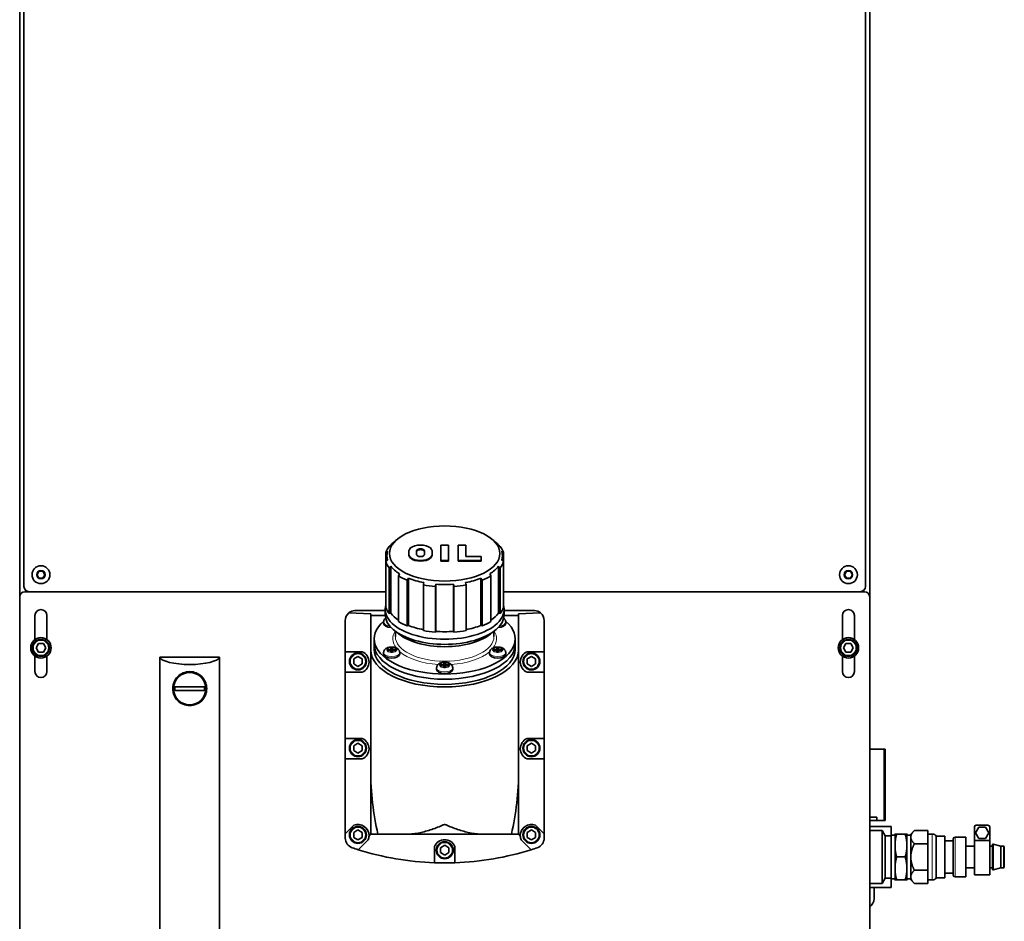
# Model space of a CAD drawing. Header units: millimetres. Extents: x 0 to 5040, y 0 to 3564.
# Tile 17 of 43: x 1349 to 1928, y 2072 to 2602. Entities that reach past the tile are written whole.
import ezdxf

# ---------------------------------------------------------------- set-up
doc = ezdxf.new("R2010")
doc.units = ezdxf.units.MM
doc.header["$LTSCALE"] = 12
doc.layers.add('Spigoli tangenti visibili(ISO)', color=7, linetype='Continuous', lineweight=15, true_color=0x00803f)
doc.layers.add('Spigoli visibili(ISO)', color=7, linetype='Continuous', lineweight=35)

msp = doc.modelspace()

# ---------------------------------------------------------------- linework, layer by layer
at = {"layer": 'Spigoli tangenti visibili(ISO)'}
for p, q in [((1352.932, 2266.233), (1352.932, 2265.831)), ((1844.932, 2265.831), (1844.932, 2266.233)), ((1566.255, 2231.841), (1566.255, 2231.341)), ((1569.255, 2231.841), (1569.255, 2231.341)), ((1628.609, 2231.841), (1628.609, 2231.341)), ((1631.609, 2231.841), (1631.609, 2231.341)), ((1597.432, 2222.841), (1597.432, 2222.341)), ((1600.432, 2222.841), (1600.432, 2222.341)), ((1857.183, 2173.231), (1857.183, 2131.331)), ((1885.696, 2096.331), (1885.696, 2123.331)), ((1899.132, 2121.581), (1899.132, 2098.081)), ((1927.632, 2116.181), (1927.632, 2103.481))]:
    msp.add_line(p, q, dxfattribs=at)
for centre, radius in [((1361.432, 2275.831), 2.69), ((1836.432, 2275.831), 2.69), ((1361.432, 2232.831), 4.4), ((1836.432, 2232.831), 4.4), ((1547.932, 2224.831), 4.4), ((1649.932, 2224.831), 4.4), ((1547.932, 2173.831), 4.4), ((1649.932, 2173.831), 4.4), ((1547.932, 2122.831), 4.4), ((1649.932, 2122.831), 4.4), ((1598.932, 2113.831), 4.4)]:
    msp.add_circle(centre, radius, dxfattribs=at)
for centre, major_axis, start_param, end_param in [((1567.755, 2248.032), (-4.75, 0), 0, 1.3129283), ((1630.109, 2248.032), (4.75, 0), 4.970257, 6.2831853), ((1598.932, 2238.166), (-30.5, 0), 5.9831435, 6.6420278), ((1598.932, 2238.166), (30.5, 0), 5.9243428, 6.5832271), ((1598.932, 2239.465), (29, 0), 3.1415927, 6.2831853), ((1567.755, 2230.032), (4.75, 0), 3.1415927, 6.2831853), ((1598.932, 2238.166), (-30.5, 0), 0.5183449, 1.4446796), ((1598.932, 2238.166), (-30.5, 0), 1.696913, 2.6232477), ((1630.109, 2230.032), (4.75, 0), 3.1415927, 6.2831853), ((1598.932, 2221.032), (4.75, 0), 3.1415927, 6.2831853)]:
    msp.add_ellipse(centre, major_axis=major_axis, ratio=0.5, start_param=start_param, end_param=end_param, dxfattribs=at)
for centre in [(1567.755, 2231.591), (1630.109, 2231.591), (1598.932, 2222.591)]:
    msp.add_ellipse(centre, major_axis=(2.95, 0), ratio=0.5, dxfattribs=at)
at = {"layer": 'Spigoli visibili(ISO)'}
for p, q in [((1348.932, 2262.831), (1348.932, 2679.174)), ((1848.932, 2679.174), (1848.932, 2262.831)), ((1351.432, 2268.831), (1351.432, 2667.831)), ((1846.432, 2667.831), (1846.432, 2268.831)), ((1572.396, 2297.691), (1571.171, 2296.825)), ((1625.468, 2297.691), (1626.693, 2296.825)), ((1564.363, 2283.406), (1564.363, 2288.881)), ((1577.932, 2289.872), (1577.932, 2287.612)), ((1582.447, 2289.872), (1582.447, 2287.612)), ((1586.963, 2287.612), (1586.963, 2289.872)), ((1591.477, 2287.612), (1591.477, 2289.872)), ((1601.19, 2293.258), (1596.674, 2293.258)), ((1596.674, 2293.258), (1596.674, 2284.226)), ((1601.19, 2284.226), (1601.19, 2293.258)), ((1611.351, 2293.258), (1606.835, 2293.258)), ((1606.835, 2293.258), (1606.835, 2284.226)), ((1611.351, 2286.484), (1611.351, 2293.258)), ((1633.501, 2283.406), (1633.501, 2288.881)), ((1564.363, 2256.559), (1564.363, 2283.406)), ((1564.932, 2287.01), (1564.932, 2284.01)), ((1577.932, 2287.179), (1577.932, 2287.612)), ((1591.477, 2287.179), (1591.477, 2287.612)), ((1596.674, 2284.226), (1601.19, 2284.226)), ((1596.674, 2283.792), (1596.674, 2284.226)), ((1596.674, 2283.792), (1601.19, 2283.792)), ((1601.19, 2283.792), (1601.19, 2284.226)), ((1606.835, 2284.226), (1620.384, 2284.226)), ((1606.835, 2283.792), (1606.835, 2284.226)), ((1606.835, 2283.792), (1620.384, 2283.792)), ((1620.384, 2286.484), (1611.351, 2286.484)), ((1620.384, 2284.226), (1620.384, 2286.484)), ((1620.384, 2283.792), (1620.384, 2284.226)), ((1632.932, 2287.01), (1632.932, 2284.01)), ((1633.501, 2256.559), (1633.501, 2283.406)), ((1359.123, 2275.831), (1360.278, 2277.831)), ((1360.278, 2277.831), (1362.587, 2277.831)), ((1362.587, 2277.831), (1363.742, 2275.831)), ((1566.257, 2253.025), (1566.257, 2279.872)), ((1567.248, 2253.131), (1567.248, 2280.843)), ((1630.617, 2253.131), (1630.617, 2280.843)), ((1631.608, 2253.025), (1631.608, 2279.872)), ((1834.123, 2275.831), (1835.278, 2277.831)), ((1835.278, 2277.831), (1837.587, 2277.831)), ((1837.587, 2277.831), (1838.742, 2275.831)), ((1360.278, 2273.831), (1359.123, 2275.831)), ((1362.587, 2273.831), (1360.278, 2273.831)), ((1363.742, 2275.831), (1362.587, 2273.831)), ((1571.732, 2248.284), (1571.732, 2275.13)), ((1576.906, 2245.697), (1576.906, 2272.544)), ((1577.659, 2246.036), (1577.659, 2273.748)), ((1620.206, 2246.036), (1620.206, 2273.748)), ((1620.958, 2245.697), (1620.958, 2272.544)), ((1626.132, 2248.284), (1626.132, 2275.13)), ((1835.278, 2273.831), (1834.123, 2275.831)), ((1837.587, 2273.831), (1835.278, 2273.831)), ((1838.742, 2275.831), (1837.587, 2273.831)), ((1351.932, 2265.831), (1564.363, 2265.831)), ((1586.389, 2242.959), (1586.389, 2269.806)), ((1593.457, 2242.012), (1593.457, 2268.859)), ((1593.77, 2242.494), (1593.77, 2270.207)), ((1604.094, 2242.494), (1604.094, 2270.207)), ((1604.407, 2242.012), (1604.407, 2268.859)), ((1611.475, 2242.959), (1611.475, 2269.806)), ((1633.501, 2265.831), (1845.932, 2265.831)), ((1348.932, 1898.831), (1348.932, 2262.831)), ((1848.932, 2262.831), (1848.932, 1898.831)), ((1542.583, 2253.434), (1555.432, 2252.879)), ((1563.932, 2254.821), (1546.086, 2254.821)), ((1563.932, 2255.4), (1563.932, 2252.369)), ((1566.257, 2253.025), (1567.248, 2253.131)), ((1630.617, 2253.131), (1631.608, 2253.025)), ((1633.932, 2255.4), (1633.932, 2252.369)), ((1651.778, 2254.821), (1633.932, 2254.821)), ((1642.432, 2252.879), (1655.281, 2253.434)), ((1357.932, 2237.705), (1357.932, 2251.831)), ((1364.932, 2251.831), (1364.932, 2237.705)), ((1540.432, 2248.831), (1540.432, 2230.491)), ((1555.432, 2251.787), (1555.432, 2252.879)), ((1555.432, 2231.604), (1555.432, 2251.787)), ((1555.432, 2251.787), (1563.952, 2251.787)), ((1563.005, 2247.166), (1563.005, 2248.032)), ((1633.913, 2251.787), (1642.432, 2251.787)), ((1634.859, 2247.166), (1634.859, 2248.032)), ((1642.432, 2252.879), (1642.432, 2251.787)), ((1642.432, 2251.787), (1642.432, 2231.604)), ((1657.432, 2248.831), (1657.432, 2230.491)), ((1832.932, 2237.705), (1832.932, 2251.831)), ((1839.932, 2251.831), (1839.932, 2237.705)), ((1569.932, 2239.465), (1569.932, 2242.571)), ((1576.906, 2245.697), (1577.659, 2246.036)), ((1593.457, 2242.012), (1593.77, 2242.494)), ((1604.094, 2242.494), (1604.407, 2242.012)), ((1620.206, 2246.036), (1620.958, 2245.697)), ((1627.932, 2239.465), (1627.932, 2242.571)), ((1557.432, 2235.135), (1557.432, 2238.166)), ((1640.432, 2235.135), (1640.432, 2238.166)), ((1358.545, 2232.831), (1359.989, 2235.331)), ((1359.989, 2230.331), (1358.545, 2232.831)), ((1359.989, 2235.331), (1362.876, 2235.331)), ((1362.876, 2230.331), (1359.989, 2230.331)), ((1362.876, 2235.331), (1364.319, 2232.831)), ((1364.319, 2232.831), (1362.876, 2230.331)), ((1540.432, 2218.491), (1540.432, 2230.491)), ((1540.432, 2230.491), (1550.432, 2230.491)), ((1555.432, 2231.604), (1555.432, 2160.824)), ((1557.432, 2232.104), (1557.432, 2235.135)), ((1563.005, 2229.166), (1563.005, 2230.032)), ((1565.255, 2231.841), (1565.255, 2231.341)), ((1566.255, 2231.841), (1565.255, 2231.841)), ((1565.255, 2231.341), (1566.255, 2231.341)), ((1567.255, 2232.841), (1567.255, 2232.341)), ((1568.255, 2232.841), (1567.255, 2232.841)), ((1567.255, 2232.341), (1567.255, 2231.042)), ((1568.255, 2231.542), (1567.255, 2231.542)), ((1567.255, 2230.841), (1567.255, 2230.341)), ((1567.255, 2230.341), (1568.255, 2230.341)), ((1568.255, 2232.341), (1568.255, 2232.841)), ((1568.255, 2232.341), (1568.255, 2231.042)), ((1568.255, 2230.341), (1568.255, 2230.841)), ((1570.255, 2231.841), (1569.255, 2231.841)), ((1569.255, 2231.341), (1570.255, 2231.341)), ((1570.255, 2231.341), (1570.255, 2231.841)), ((1572.505, 2229.166), (1572.505, 2230.032)), ((1625.359, 2229.166), (1625.359, 2230.032)), ((1627.609, 2231.841), (1627.609, 2231.341)), ((1628.609, 2231.841), (1627.609, 2231.841)), ((1627.609, 2231.341), (1628.609, 2231.341)), ((1629.609, 2232.841), (1629.609, 2232.341)), ((1630.609, 2232.841), (1629.609, 2232.841)), ((1629.609, 2232.341), (1629.609, 2231.042)), ((1630.609, 2231.542), (1629.609, 2231.542)), ((1629.609, 2230.841), (1629.609, 2230.341)), ((1629.609, 2230.341), (1630.609, 2230.341)), ((1630.609, 2232.341), (1630.609, 2232.841)), ((1630.609, 2232.341), (1630.609, 2231.042)), ((1630.609, 2230.341), (1630.609, 2230.841)), ((1632.609, 2231.841), (1631.609, 2231.841)), ((1631.609, 2231.341), (1632.609, 2231.341)), ((1632.609, 2231.341), (1632.609, 2231.841)), ((1634.859, 2229.166), (1634.859, 2230.032)), ((1640.432, 2232.104), (1640.432, 2235.135)), ((1642.432, 2231.604), (1642.432, 2160.824)), ((1647.432, 2230.491), (1657.432, 2230.491)), ((1657.432, 2230.491), (1657.432, 2218.491)), ((1833.545, 2232.831), (1834.989, 2235.331)), ((1834.989, 2230.331), (1833.545, 2232.831)), ((1834.989, 2235.331), (1837.876, 2235.331)), ((1837.876, 2230.331), (1834.989, 2230.331)), ((1837.876, 2235.331), (1839.319, 2232.831)), ((1839.319, 2232.831), (1837.876, 2230.331)), ((1357.932, 2218.831), (1357.932, 2227.958)), ((1364.932, 2227.958), (1364.932, 2218.831)), ((1431.432, 2227.331), (1466.432, 2227.331)), ((1431.432, 2227.331), (1431.432, 1936.331)), ((1466.432, 2227.331), (1466.432, 1936.331)), ((1545.432, 2226.275), (1547.932, 2227.718)), ((1545.432, 2223.388), (1545.432, 2226.275)), ((1547.932, 2227.718), (1550.432, 2226.275)), ((1550.432, 2226.275), (1550.432, 2223.388)), ((1647.432, 2226.275), (1649.932, 2227.718)), ((1647.432, 2223.388), (1647.432, 2226.275)), ((1649.932, 2227.718), (1652.432, 2226.275)), ((1652.432, 2226.275), (1652.432, 2223.388)), ((1832.932, 2218.831), (1832.932, 2227.958)), ((1839.932, 2227.958), (1839.932, 2218.831)), ((1540.432, 2218.491), (1540.432, 2179.491)), ((1550.432, 2218.491), (1540.432, 2218.491)), ((1547.932, 2221.944), (1545.432, 2223.388)), ((1550.432, 2223.388), (1547.932, 2221.944)), ((1594.182, 2220.166), (1594.182, 2221.032)), ((1596.432, 2222.841), (1596.432, 2222.341)), ((1597.432, 2222.841), (1596.432, 2222.841)), ((1596.432, 2222.341), (1597.432, 2222.341)), ((1598.432, 2223.841), (1598.432, 2223.341)), ((1599.432, 2223.841), (1598.432, 2223.841)), ((1598.432, 2223.341), (1598.432, 2222.042)), ((1599.432, 2222.542), (1598.432, 2222.542)), ((1598.432, 2221.841), (1598.432, 2221.341)), ((1598.432, 2221.341), (1599.432, 2221.341)), ((1599.432, 2223.341), (1599.432, 2223.841)), ((1599.432, 2223.341), (1599.432, 2222.042)), ((1599.432, 2221.341), (1599.432, 2221.841)), ((1601.432, 2222.841), (1600.432, 2222.841)), ((1600.432, 2222.341), (1601.432, 2222.341)), ((1601.432, 2222.341), (1601.432, 2222.841)), ((1603.682, 2220.166), (1603.682, 2221.032)), ((1649.932, 2221.944), (1647.432, 2223.388)), ((1657.432, 2218.491), (1647.432, 2218.491)), ((1652.432, 2223.388), (1649.932, 2221.944)), ((1657.432, 2218.491), (1657.432, 2179.491)), ((1457.604, 2209.831), (1440.26, 2209.831)), ((1457.604, 2207.831), (1440.26, 2207.831)), ((1540.432, 2167.491), (1540.432, 2179.491)), ((1540.432, 2179.491), (1550.432, 2179.491)), ((1647.432, 2179.491), (1657.432, 2179.491)), ((1657.432, 2179.491), (1657.432, 2167.491)), ((1545.432, 2175.275), (1547.932, 2176.718)), ((1545.432, 2172.388), (1545.432, 2175.275)), ((1547.932, 2170.944), (1545.432, 2172.388)), ((1547.932, 2176.718), (1550.432, 2175.275)), ((1550.432, 2172.388), (1547.932, 2170.944)), ((1550.432, 2175.275), (1550.432, 2172.388)), ((1647.432, 2175.275), (1649.932, 2176.718)), ((1647.432, 2172.388), (1647.432, 2175.275)), ((1649.932, 2170.944), (1647.432, 2172.388)), ((1649.932, 2176.718), (1652.432, 2175.275)), ((1652.432, 2172.388), (1649.932, 2170.944)), ((1652.432, 2175.275), (1652.432, 2172.388)), ((1848.932, 2173.231), (1857.183, 2173.231)), ((1858.032, 2173.231), (1857.183, 2173.231)), ((1858.032, 2173.231), (1858.032, 2131.331)), ((1540.432, 2167.491), (1540.432, 2123.476)), ((1550.432, 2167.491), (1540.432, 2167.491)), ((1657.432, 2167.491), (1647.432, 2167.491)), ((1657.432, 2167.491), (1657.432, 2123.476)), ((1555.432, 2160.824), (1555.432, 2123.321)), ((1642.432, 2160.824), (1642.432, 2123.321)), ((1853.111, 2133.331), (1848.932, 2133.331)), ((1853.111, 2131.331), (1853.111, 2133.331)), ((1540.432, 2123.476), (1545.457, 2128.502)), ((1545.432, 2124.275), (1547.932, 2125.718)), ((1547.932, 2125.718), (1550.432, 2124.275)), ((1647.432, 2124.275), (1649.932, 2125.718)), ((1649.932, 2125.718), (1652.432, 2124.275)), ((1652.407, 2128.502), (1657.432, 2123.476)), ((1853.111, 2131.331), (1848.932, 2131.331)), ((1848.932, 2127.831), (1861.532, 2127.831)), ((1853.111, 2131.331), (1857.183, 2131.331)), ((1858.032, 2131.331), (1857.183, 2131.331)), ((1861.532, 2122.331), (1861.532, 2127.831)), ((1910.532, 2119.539), (1910.532, 2127.539)), ((1913.069, 2127.439), (1911.106, 2124.039)), ((1918.532, 2128.539), (1911.532, 2128.539)), ((1916.995, 2127.439), (1913.069, 2127.439)), ((1918.958, 2124.039), (1916.995, 2127.439)), ((1919.532, 2127.539), (1919.532, 2119.539)), ((1540.432, 2120.961), (1540.432, 2123.476)), ((1545.432, 2121.388), (1545.432, 2124.275)), ((1547.932, 2119.944), (1545.432, 2121.388)), ((1550.432, 2121.388), (1547.932, 2119.944)), ((1553.943, 2120.016), (1548.051, 2114.124)), ((1550.432, 2124.275), (1550.432, 2121.388)), ((1555.304, 2123.321), (1554.43, 2122.323)), ((1555.304, 2123.321), (1555.432, 2123.321)), ((1555.432, 2123.321), (1559.681, 2123.321)), ((1577.319, 2123.321), (1559.681, 2123.321)), ((1577.319, 2123.321), (1620.545, 2123.321)), ((1638.183, 2123.321), (1620.545, 2123.321)), ((1638.183, 2123.321), (1642.432, 2123.321)), ((1642.432, 2123.321), (1642.561, 2123.321)), ((1643.434, 2122.323), (1642.561, 2123.321)), ((1649.814, 2114.124), (1643.922, 2120.016)), ((1647.432, 2121.388), (1647.432, 2124.275)), ((1649.932, 2119.944), (1647.432, 2121.388)), ((1652.432, 2121.388), (1649.932, 2119.944)), ((1652.432, 2124.275), (1652.432, 2121.388)), ((1657.432, 2123.476), (1657.432, 2120.961)), ((1856.3, 2125.331), (1848.932, 2125.331)), ((1858.032, 2122.331), (1856.3, 2125.331)), ((1856.3, 2125.331), (1856.3, 2094.331)), ((1858.032, 2122.331), (1858.032, 2097.331)), ((1858.032, 2122.331), (1861.532, 2122.331)), ((1863.832, 2122.631), (1861.532, 2122.631)), ((1861.532, 2097.331), (1861.532, 2122.331)), ((1863.832, 2116.581), (1863.832, 2123.331)), ((1869.858, 2123.331), (1864.806, 2123.331)), ((1870.832, 2123.331), (1870.832, 2116.581)), ((1873.132, 2122.631), (1870.832, 2122.631)), ((1873.132, 2123.331), (1875.221, 2125.42)), ((1873.132, 2121.523), (1873.132, 2123.331)), ((1873.132, 2109.831), (1873.132, 2121.523)), ((1883.132, 2125.42), (1875.221, 2125.42)), ((1883.132, 2121.523), (1883.132, 2125.42)), ((1885.696, 2123.331), (1883.132, 2123.331)), ((1883.132, 2117.625), (1883.132, 2121.523)), ((1888.132, 2122.081), (1888.132, 2097.581)), ((1893.132, 2122.081), (1888.132, 2122.081)), ((1893.132, 2122.081), (1893.132, 2097.581)), ((1898.132, 2099.081), (1898.132, 2120.581)), ((1899.132, 2121.581), (1905.532, 2121.581)), ((1905.532, 2098.081), (1905.532, 2121.581)), ((1911.106, 2124.039), (1913.069, 2120.639)), ((1913.069, 2120.639), (1916.995, 2120.639)), ((1916.995, 2120.639), (1918.958, 2124.039)), ((1592.932, 2106.437), (1592.932, 2115.991)), ((1596.432, 2115.275), (1598.932, 2116.718)), ((1596.432, 2112.388), (1596.432, 2115.275)), ((1598.932, 2116.718), (1601.432, 2115.275)), ((1601.432, 2115.275), (1601.432, 2112.388)), ((1604.932, 2115.991), (1604.932, 2106.437)), ((1863.832, 2103.081), (1863.832, 2116.581)), ((1870.832, 2116.581), (1870.832, 2103.081)), ((1883.132, 2117.625), (1875.221, 2117.625)), ((1883.132, 2109.831), (1883.132, 2117.625)), ((1898.132, 2119.331), (1893.132, 2119.331)), ((1905.532, 2116.181), (1910.532, 2116.181)), ((1919.532, 2119.539), (1910.532, 2119.539)), ((1910.532, 2119.539), (1910.532, 2099.331)), ((1919.532, 2099.331), (1919.532, 2119.539)), ((1919.532, 2116.181), (1921.132, 2116.181)), ((1921.132, 2102.231), (1921.132, 2117.431)), ((1921.132, 2117.431), (1921.632, 2117.431)), ((1921.632, 2102.231), (1921.632, 2117.431)), ((1926.132, 2116.181), (1921.632, 2117.431)), ((1926.132, 2103.481), (1926.132, 2116.181)), ((1926.132, 2116.181), (1927.632, 2116.181)), ((1928.132, 2103.981), (1928.132, 2115.681)), ((1598.932, 2110.944), (1596.432, 2112.388)), ((1601.432, 2112.388), (1598.932, 2110.944)), ((1869.858, 2109.831), (1864.806, 2109.831)), ((1873.132, 2098.14), (1873.132, 2109.831)), ((1883.132, 2102.037), (1883.132, 2109.831)), ((1863.832, 2096.331), (1863.832, 2103.081)), ((1870.832, 2103.081), (1870.832, 2096.331)), ((1905.532, 2103.481), (1910.532, 2103.481)), ((1919.532, 2103.481), (1921.132, 2103.481)), ((1926.132, 2103.481), (1921.632, 2102.231)), ((1926.132, 2103.481), (1927.632, 2103.481)), ((1856.3, 2094.331), (1858.032, 2097.331)), ((1858.032, 2097.331), (1861.532, 2097.331)), ((1861.532, 2091.831), (1861.532, 2097.331)), ((1863.832, 2097.031), (1861.532, 2097.031)), ((1873.132, 2097.031), (1870.832, 2097.031)), ((1873.132, 2096.331), (1873.132, 2098.14)), ((1883.132, 2102.037), (1875.221, 2102.037)), ((1883.132, 2098.14), (1883.132, 2102.037)), ((1883.132, 2094.243), (1883.132, 2098.14)), ((1893.132, 2097.581), (1888.132, 2097.581)), ((1898.132, 2100.331), (1893.132, 2100.331)), ((1899.132, 2098.081), (1905.532, 2098.081)), ((1919.532, 2099.331), (1910.532, 2099.331)), ((1921.132, 2102.231), (1921.632, 2102.231)), ((1848.932, 2094.331), (1856.3, 2094.331)), ((1848.932, 2091.831), (1861.532, 2091.831)), ((1851.482, 2085.331), (1851.482, 2091.831)), ((1869.858, 2096.331), (1864.806, 2096.331)), ((1873.132, 2096.331), (1875.221, 2094.243)), ((1883.132, 2094.243), (1875.221, 2094.243)), ((1885.696, 2096.331), (1883.132, 2096.331))]:
    msp.add_line(p, q, dxfattribs=at)
for centre, radius in [((1361.432, 2275.831), 5.25), ((1836.432, 2275.831), 5.25), ((1361.432, 2232.831), 6), ((1361.432, 2232.831), 5), ((1836.432, 2232.831), 6), ((1836.432, 2232.831), 5), ((1547.932, 2224.831), 5), ((1649.932, 2224.831), 5), ((1448.932, 2208.831), 9.5), ((1547.932, 2173.831), 5), ((1649.932, 2173.831), 5), ((1547.932, 2122.831), 5), ((1649.932, 2122.831), 5), ((1598.932, 2113.831), 5)]:
    msp.add_circle(centre, radius, dxfattribs=at)
for centre, radius, start, end in [((1351.932, 2262.831), 3, 90, 180), ((1354.432, 2268.831), 3, 180, 270), ((1843.432, 2268.831), 3, 270, 0), ((1845.932, 2262.831), 3, 0, 90), ((1361.432, 2251.831), 3.5, 0, 180), ((1546.432, 2248.831), 6, 129.904329, 180), ((1546.432, 2248.831), 6, 93.308433, 129.904329), ((1651.432, 2248.831), 6, 50.095671, 86.691567), ((1651.432, 2248.831), 6, 0, 50.095671), ((1836.432, 2251.831), 3.5, 0, 180), ((1547.932, 2224.491), 6.5, 292.619865, 67.380135), ((1649.932, 2224.491), 6.5, 112.619865, 247.380135), ((1361.432, 2218.831), 3.5, 180, 0), ((1836.432, 2218.831), 3.5, 180, 0), ((1448.932, 2208.831), 8.729, 173.421912, 186.578088), ((1448.932, 2208.831), 8.729, 353.421912, 6.578088), ((1547.932, 2173.491), 6.5, 292.619865, 67.380135), ((1649.932, 2173.491), 6.5, 112.619865, 247.380135), ((1547.932, 2122.491), 6.5, 358.513146, 112.380135), ((1649.932, 2122.491), 6.5, 67.619865, 181.486854), ((1911.532, 2127.539), 1, 90, 180), ((1918.532, 2127.539), 1, 0, 90), ((1546.432, 2120.961), 6, 180, 251.3297), ((1547.932, 2122.491), 6.5, 337.619865, 358.513146), ((1598.932, 2113.491), 6.5, 22.619865, 157.380135), ((1649.932, 2122.491), 6.5, 181.486854, 202.380135), ((1651.432, 2120.961), 6, 288.6703, 0), ((1885.696, 2120.331), 3, 35.685335, 90), ((1899.132, 2120.581), 1, 90, 180), ((1598.932, 2276.331), 170, 251.3297, 252.584232), ((1598.932, 2276.331), 170, 252.584232, 267.977376), ((1598.932, 2276.331), 170, 272.022624, 287.415768), ((1598.932, 2276.331), 170, 287.415768, 288.6703), ((1927.632, 2115.681), 0.5, 0, 90), ((1598.932, 2276.331), 170, 267.977376, 272.022624), ((1927.632, 2103.981), 0.5, 270, 0), ((1885.696, 2099.331), 3, 270, 324.314665), ((1899.132, 2099.081), 1, 180, 270), ((1845.982, 2085.331), 5.5, 302.436437, 0)]:
    msp.add_arc(centre, radius, start, end, dxfattribs=at)
msp.add_ellipse((1598.932, 2288.309), major_axis=(32.5, 0), ratio=0.5, dxfattribs=at)
for centre, major_axis, ratio, start_param, end_param in [((1598.932, 2287.01), (-34, 0), 0.5, 5.6677056, 5.9120061), ((1598.932, 2287.01), (34, 0), 0.5, 0.3711792, 0.6154797), ((1598.932, 2286.144), (-35, 0), 0.5, 5.9166662, 6.1261057), ((1598.932, 2287.01), (-34, 0), 0.5, 6.1307658, 6.4356048), ((1584.705, 2289.872), (6.772, 0), 0.5, 0, 3.1415927), ((1584.705, 2289.872), (2.258, 0), 0.5, 0, 3.1415927), ((1584.705, 2289.439), (2.258, 0), 0.5, 0, 3.1415927), ((1598.932, 2286.144), (35, 0), 0.5, 0.1570796, 0.3665191), ((1598.932, 2287.01), (34, 0), 0.5, 6.1307658, 6.4356048), ((1598.932, 2286.144), (-35, 0), 0.5, 0.1570796, 0.3665191), ((1584.705, 2287.612), (-6.772, 0), 0.5, 0, 3.1415927), ((1584.705, 2287.179), (-6.772, 0), 0.5, 0, 3.1415927), ((1584.705, 2287.612), (-2.258, 0), 0.5, 0, 3.1415927), ((1598.932, 2286.144), (35, 0), 0.5, 5.9166662, 6.1261057), ((1598.932, 2287.01), (-34, 0), 0.5, 0.3711792, 0.6760183), ((1598.932, 2287.01), (34, 0), 0.5, 5.607167, 5.9120061), ((1598.932, 2286.144), (-35, 0), 0.5, 0.6806784, 0.8901179), ((1598.932, 2287.01), (-34, 0), 0.5, 0.894778, 1.1996171), ((1598.932, 2287.01), (-34, 0), 0.5, 1.9419756, 2.2468146), ((1598.932, 2286.144), (-35, 0), 0.5, 2.2514747, 2.4609142), ((1598.932, 2286.144), (-35, 0), 0.5, 1.2042772, 1.4137167), ((1598.932, 2287.01), (-34, 0), 0.5, 1.4183768, 1.7232159), ((1598.932, 2286.144), (-35, 0), 0.5, 1.727876, 1.9373155), ((1598.932, 2255.4), (-35, 0), 0.5, 6.1261057, 9.5818576), ((1598.932, 2259.297), (-35, 0), 0.5, 0.1570796, 0.3665191), ((1598.932, 2259.297), (-34, 0), 0.5, 0.3711792, 0.6434958), ((1598.932, 2259.297), (34, 0), 0.5, 5.6396895, 5.9120061), ((1598.932, 2259.297), (35, 0), 0.5, 5.9166662, 6.1261057), ((1598.932, 2238.166), (41.5, 0), 0.5, 2.614173, 6.810605), ((1598.932, 2252.369), (-35, 0), 0.5, 0, 3.1415927), ((1598.932, 2259.297), (35, 0), 0.5, 3.8222711, 4.0317106), ((1598.932, 2259.297), (35, 0), 0.5, 5.3930674, 5.6025069), ((1567.755, 2247.166), (-4.75, 0), 0.5, 0, 1.4909573), ((1598.932, 2249.424), (31.818, 0), 0.5, 3.6363011, 5.7884768), ((1598.932, 2259.297), (34, 0), 0.5, 4.0363707, 4.3345549), ((1598.932, 2259.297), (35, 0), 0.5, 4.3458698, 4.5553093), ((1598.932, 2259.297), (34, 0), 0.5, 4.5599695, 4.8648085), ((1598.932, 2259.297), (35, 0), 0.5, 4.8694686, 5.0789081), ((1598.932, 2259.297), (34, 0), 0.5, 5.0902231, 5.3884073), ((1630.109, 2247.166), (4.75, 0), 0.5, 4.792228, 6.2831853), ((1598.932, 2231.604), (43.5, 0), 0.5, 3.1415927, 6.2831853), ((1598.932, 2235.135), (41.5, 0), 0.5, 3.1415927, 6.2831853), ((1598.932, 2235.135), (41.5, 0), 0.5, 3.1415927, 6.2831853), ((1598.932, 2232.104), (41.5, 0), 0.5, 3.1415927, 6.2831853), ((1566.255, 2232.341), (1, 0), 0.5, 4.712389, 6.2831853), ((1566.255, 2230.841), (1, 0), 0.5, 0, 1.5707963), ((1566.255, 2231.042), (1, 0), 0.5, 6.0808456, 6.2831853), ((1569.255, 2232.341), (-1, 0), 0.5, 0, 1.5707963), ((1569.255, 2230.841), (-1, 0), 0.5, 4.712389, 6.2831853), ((1569.255, 2231.042), (-1, 0), 0.5, 0, 0.2023397), ((1628.609, 2232.341), (1, 0), 0.5, 4.712389, 6.2831853), ((1628.609, 2230.841), (1, 0), 0.5, 0, 1.5707963), ((1628.609, 2231.042), (1, 0), 0.5, 6.0808456, 6.2831853), ((1631.609, 2232.341), (-1, 0), 0.5, 0, 1.5707963), ((1631.609, 2230.841), (-1, 0), 0.5, 4.712389, 6.2831853), ((1631.609, 2231.042), (-1, 0), 0.5, 0, 0.2023397), ((1448.932, 2227.752), (17.57, 0), 0.2679492, 3.2310851, 6.1936928), ((1567.755, 2229.166), (4.75, 0), 0.5, 3.1415927, 6.2831853), ((1630.109, 2229.166), (4.75, 0), 0.5, 3.1415927, 6.2831853), ((1598.932, 2220.166), (4.75, 0), 0.5, 3.1415927, 6.2831853), ((1597.432, 2223.341), (1, 0), 0.5, 4.712389, 6.2831853), ((1597.432, 2221.841), (1, 0), 0.5, 0, 1.5707963), ((1597.432, 2222.042), (1, 0), 0.5, 6.0808456, 6.2831853), ((1600.432, 2223.341), (-1, 0), 0.5, 0, 1.5707963), ((1600.432, 2221.841), (-1, 0), 0.5, 4.712389, 6.2831853), ((1600.432, 2222.042), (-1, 0), 0.5, 0, 0.2023397), ((1598.932, 2160.824), (0, -87), 0.5, 4.712389, 5.1580582), ((1598.932, 2160.824), (0, -87), 0.5, 1.1251271, 1.5707963)]:
    msp.add_ellipse(centre, major_axis=major_axis, ratio=ratio, start_param=start_param, end_param=end_param, dxfattribs=at)
for points in [[(1565.326, 2289.591), (1565.005, 2289.354), (1564.684, 2289.118), (1564.363, 2288.881)], [(1566.257, 2292.415), (1566.587, 2292.669), (1566.917, 2292.922), (1567.248, 2293.176)], [(1630.617, 2293.176), (1630.947, 2292.922), (1631.277, 2292.669), (1631.608, 2292.415)], [(1633.501, 2288.881), (1633.18, 2289.118), (1632.859, 2289.354), (1632.538, 2289.591)], [(1564.363, 2283.406), (1564.684, 2283.747), (1565.005, 2284.088), (1565.326, 2284.428)], [(1632.538, 2284.428), (1632.859, 2284.088), (1633.18, 2283.747), (1633.501, 2283.406)], [(1567.248, 2280.843), (1566.917, 2280.52), (1566.587, 2280.196), (1566.257, 2279.872)], [(1571.732, 2275.13), (1571.958, 2275.545), (1572.184, 2275.959), (1572.41, 2276.373)], [(1625.455, 2276.373), (1625.681, 2275.959), (1625.906, 2275.545), (1626.132, 2275.13)], [(1631.608, 2279.872), (1631.277, 2280.196), (1630.947, 2280.52), (1630.617, 2280.843)], [(1577.659, 2273.748), (1577.408, 2273.347), (1577.157, 2272.945), (1576.906, 2272.544)], [(1586.389, 2269.806), (1586.46, 2270.26), (1586.53, 2270.714), (1586.6, 2271.167)], [(1611.265, 2271.167), (1611.335, 2270.714), (1611.405, 2270.26), (1611.475, 2269.806)], [(1620.958, 2272.544), (1620.708, 2272.945), (1620.457, 2273.347), (1620.206, 2273.748)], [(1593.77, 2270.207), (1593.666, 2269.757), (1593.561, 2269.308), (1593.457, 2268.859)], [(1604.407, 2268.859), (1604.303, 2269.308), (1604.199, 2269.757), (1604.094, 2270.207)]]:
    msp.add_open_spline(points, degree=3, dxfattribs=at)
for points, knots in [([(1563.005, 2248.032), (1563.005, 2248.335), (1563.062, 2248.636), (1563.268, 2249.206), (1563.423, 2249.467), (1563.778, 2249.916), (1563.977, 2250.103), (1564.186, 2250.264)], [6.28318531, 6.28318531, 6.28318531, 6.28318531, 6.46231497, 6.46231497, 6.65922312, 6.65922312, 6.86016084, 6.86016084, 6.86016084, 6.86016084]), ([(1633.678, 2250.264), (1633.694, 2250.252), (1633.709, 2250.24), (1634.07, 2249.953), (1634.397, 2249.596), (1634.754, 2248.823), (1634.844, 2248.481), (1634.858, 2248.097), (1634.859, 2248.065), (1634.859, 2248.032)], [8.84780242, 8.84780242, 8.84780242, 8.84780242, 8.86258771, 8.86258771, 9.19779421, 9.19779421, 9.40543312, 9.40543312, 9.42477796, 9.42477796, 9.42477796, 9.42477796]), ([(1563.005, 2230.032), (1563.005, 2230.335), (1563.062, 2230.636), (1563.268, 2231.206), (1563.423, 2231.467), (1563.827, 2231.978), (1564.088, 2232.204), (1564.746, 2232.653), (1565.158, 2232.84), (1566.071, 2233.137), (1566.578, 2233.233), (1567.587, 2233.321), (1568.088, 2233.316), (1569.073, 2233.208), (1569.556, 2233.107), (1570.495, 2232.783), (1570.952, 2232.56), (1571.716, 2231.953), (1572.043, 2231.596), (1572.4, 2230.823), (1572.49, 2230.481), (1572.505, 2230.097), (1572.505, 2230.065), (1572.505, 2230.032)], [6.2831853, 6.2831853, 6.2831853, 6.2831853, 6.462315, 6.462315, 6.6592231, 6.6592231, 6.9153759, 6.9153759, 7.2770918, 7.2770918, 7.6815376, 7.6815376, 8.0688799, 8.0688799, 8.4574229, 8.4574229, 8.8625877, 8.8625877, 9.1977942, 9.1977942, 9.4054331, 9.4054331, 9.424778, 9.424778, 9.424778, 9.424778]), ([(1625.359, 2230.032), (1625.359, 2230.335), (1625.416, 2230.636), (1625.622, 2231.206), (1625.777, 2231.467), (1626.181, 2231.978), (1626.442, 2232.204), (1627.1, 2232.653), (1627.512, 2232.84), (1628.425, 2233.137), (1628.931, 2233.233), (1629.94, 2233.321), (1630.442, 2233.316), (1631.427, 2233.208), (1631.91, 2233.107), (1632.849, 2232.783), (1633.306, 2232.56), (1634.07, 2231.953), (1634.397, 2231.596), (1634.754, 2230.823), (1634.844, 2230.481), (1634.858, 2230.097), (1634.859, 2230.065), (1634.859, 2230.032)], [6.2831853, 6.2831853, 6.2831853, 6.2831853, 6.462315, 6.462315, 6.6592231, 6.6592231, 6.9153759, 6.9153759, 7.2770918, 7.2770918, 7.6815376, 7.6815376, 8.0688799, 8.0688799, 8.4574229, 8.4574229, 8.8625877, 8.8625877, 9.1977942, 9.1977942, 9.4054331, 9.4054331, 9.424778, 9.424778, 9.424778, 9.424778]), ([(1594.182, 2221.032), (1594.182, 2221.335), (1594.239, 2221.636), (1594.445, 2222.206), (1594.6, 2222.467), (1595.004, 2222.978), (1595.265, 2223.204), (1595.923, 2223.653), (1596.335, 2223.84), (1597.248, 2224.137), (1597.754, 2224.233), (1598.763, 2224.321), (1599.265, 2224.316), (1600.25, 2224.208), (1600.733, 2224.107), (1601.672, 2223.783), (1602.129, 2223.56), (1602.893, 2222.953), (1603.22, 2222.596), (1603.577, 2221.823), (1603.667, 2221.481), (1603.682, 2221.097), (1603.682, 2221.065), (1603.682, 2221.032)], [6.2831853, 6.2831853, 6.2831853, 6.2831853, 6.462315, 6.462315, 6.6592231, 6.6592231, 6.9153759, 6.9153759, 7.2770918, 7.2770918, 7.6815376, 7.6815376, 8.0688799, 8.0688799, 8.4574229, 8.4574229, 8.8625877, 8.8625877, 9.1977942, 9.1977942, 9.4054331, 9.4054331, 9.424778, 9.424778, 9.424778, 9.424778]), ([(1448.932, 2198.831), (1450.219, 2198.831), (1451.573, 2199.095), (1454.029, 2200.125), (1455.134, 2200.891), (1456.877, 2202.634), (1457.639, 2203.737), (1458.41, 2205.575), (1458.608, 2206.218), (1458.868, 2207.522), (1458.932, 2208.184), (1458.932, 2208.831), (1458.932, 2209.478), (1458.868, 2210.14), (1458.608, 2211.445), (1458.41, 2212.088), (1457.639, 2213.925), (1456.877, 2215.029), (1455.134, 2216.771), (1454.029, 2217.537), (1451.573, 2218.568), (1450.219, 2218.831), (1447.645, 2218.831), (1446.292, 2218.568), (1443.835, 2217.537), (1442.73, 2216.771), (1440.988, 2215.029), (1440.225, 2213.925), (1439.454, 2212.088), (1439.257, 2211.445), (1438.996, 2210.14), (1438.932, 2209.478), (1438.932, 2208.184), (1438.996, 2207.522), (1439.257, 2206.218), (1439.454, 2205.575), (1440.225, 2203.737), (1440.988, 2202.634), (1442.73, 2200.891), (1443.835, 2200.125), (1446.292, 2199.095), (1447.645, 2198.831), (1448.932, 2198.831)], [-1.5486089, -1.5486089, -1.5486089, -1.5486089, -1.1624259, -1.1624259, -0.7762428, -0.7762428, -0.3881214, -0.3881214, -0.1940607, -0.1940607, 0, 0, 0, 0.1940607, 0.1940607, 0.3881214, 0.3881214, 0.7762428, 0.7762428, 1.1624259, 1.1624259, 1.5486089, 1.5486089, 1.934792, 1.934792, 2.3209751, 2.3209751, 2.7090965, 2.7090965, 2.9031572, 2.9031572, 3.0972179, 3.0972179, 3.2912786, 3.2912786, 3.4853393, 3.4853393, 3.8734607, 3.8734607, 4.2596437, 4.2596437, 4.6458268, 4.6458268, 4.6458268, 4.6458268]), ([(1620.545, 2123.321), (1620.333, 2123.321), (1620.12, 2123.324), (1617.592, 2123.383), (1615.213, 2123.727), (1610.467, 2124.785), (1608.012, 2125.526), (1604.516, 2126.766), (1603.349, 2127.212), (1601.681, 2127.884), (1601.128, 2128.113), (1600.32, 2128.451), (1600.053, 2128.564), (1599.652, 2128.729), (1599.519, 2128.783), (1599.312, 2128.859), (1599.243, 2128.883), (1599.096, 2128.924), (1599.019, 2128.94), (1598.845, 2128.94), (1598.769, 2128.924), (1598.622, 2128.883), (1598.552, 2128.859), (1598.346, 2128.783), (1598.212, 2128.729), (1597.811, 2128.564), (1597.544, 2128.451), (1596.736, 2128.113), (1596.184, 2127.884), (1594.515, 2127.212), (1593.348, 2126.766), (1589.852, 2125.526), (1587.398, 2124.785), (1582.651, 2123.727), (1580.272, 2123.383), (1577.745, 2123.324), (1577.532, 2123.321), (1577.319, 2123.321)], [-8.1195351, -8.1195351, -8.1195351, -8.1195351, -8.0426221, -8.0426221, -7.2085821, -7.2085821, -6.3745421, -6.3745421, -5.9575221, -5.9575221, -5.7490121, -5.7490121, -5.6447571, -5.6447571, -5.5926296, -5.5926296, -5.5665659, -5.5665659, -5.5405021, -5.5405021, -5.5144384, -5.5144384, -5.4883746, -5.4883746, -5.4362471, -5.4362471, -5.3319921, -5.3319921, -5.1234821, -5.1234821, -4.7064621, -4.7064621, -3.8724221, -3.8724221, -3.0383821, -3.0383821, -2.9614691, -2.9614691, -2.9614691, -2.9614691])]:
    msp.add_open_spline(points, degree=3, knots=knots, dxfattribs=at)
for points, weights in [([(1864.806, 2123.331), (1863.832, 2123.331), (1863.832, 2123.331)], [1.11817960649, 1.09757509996, 1]), ([(1863.832, 2116.581), (1863.832, 2119.714), (1864.806, 2123.331)], [1, 1.09757509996, 1.11817960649]), ([(1870.832, 2123.331), (1870.832, 2123.331), (1869.858, 2123.331)], [1, 1.09757509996, 1.11817960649]), ([(1869.858, 2123.331), (1870.832, 2119.714), (1870.832, 2116.581)], [1.11817960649, 1.09757509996, 1]), ([(1873.132, 2121.523), (1873.132, 2123.331), (1875.221, 2125.42)], [1, 1.0812273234, 1.08511832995]), ([(1875.221, 2117.625), (1873.132, 2119.714), (1873.132, 2121.523)], [1.08511832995, 1.0812273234, 1]), ([(1864.806, 2109.831), (1863.832, 2113.448), (1863.832, 2116.581)], [1.11817960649, 1.09757509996, 1]), ([(1870.832, 2116.581), (1870.832, 2113.448), (1869.858, 2109.831)], [1, 1.09757509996, 1.11817960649]), ([(1873.132, 2109.831), (1873.132, 2113.448), (1875.221, 2117.625)], [1, 1.0812273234, 1.08511832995]), ([(1863.832, 2103.081), (1863.832, 2106.214), (1864.806, 2109.831)], [1, 1.09757509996, 1.11817960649]), ([(1869.858, 2109.831), (1870.832, 2106.214), (1870.832, 2103.081)], [1.11817960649, 1.09757509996, 1]), ([(1875.221, 2102.037), (1873.132, 2106.214), (1873.132, 2109.831)], [1.08511832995, 1.0812273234, 1]), ([(1864.806, 2096.331), (1863.832, 2099.948), (1863.832, 2103.081)], [1.11817960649, 1.09757509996, 1]), ([(1870.832, 2103.081), (1870.832, 2099.948), (1869.858, 2096.331)], [1, 1.09757509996, 1.11817960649]), ([(1873.132, 2098.14), (1873.132, 2099.948), (1875.221, 2102.037)], [1, 1.0812273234, 1.08511832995]), ([(1875.221, 2094.243), (1873.132, 2096.331), (1873.132, 2098.14)], [1.08511832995, 1.0812273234, 1]), ([(1863.832, 2096.331), (1863.832, 2096.331), (1864.806, 2096.331)], [1, 1.09757509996, 1.11817960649]), ([(1869.858, 2096.331), (1870.832, 2096.331), (1870.832, 2096.331)], [1.11817960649, 1.09757509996, 1])]:
    msp.add_rational_spline(points, weights, degree=2, dxfattribs=at)

doc.saveas('drawing.dxf')
